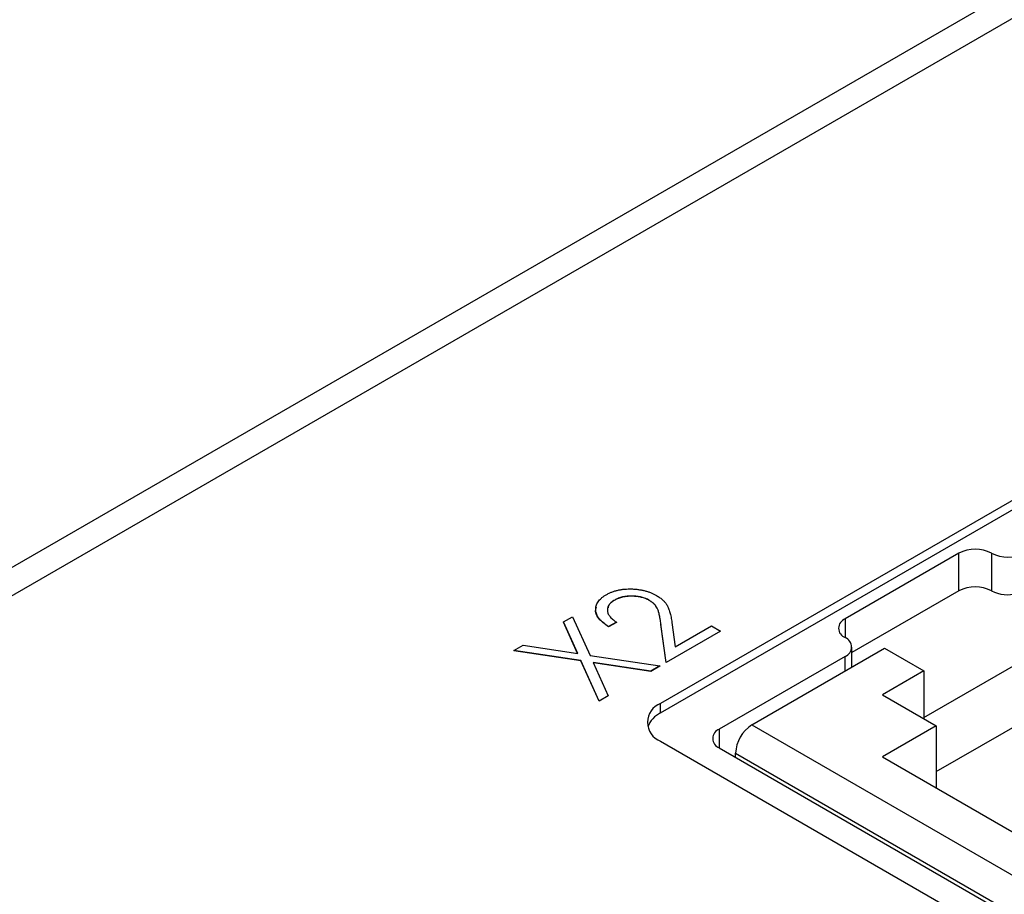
# Model space of a CAD drawing. Header units: millimetres. Extents: x 0 to 420, y 0 to 297.
# Tile 54 of 57: x 351.88 to 362.55, y 261 to 270.48. Entities that reach past the tile are written whole.
import ezdxf

# ---------------------------------------------------------------- set-up
doc = ezdxf.new("R2010")
doc.units = ezdxf.units.MM

msp = doc.modelspace()

# ---------------------------------------------------------------- linework, layer by layer
at = {"color": 7, "linetype": 'Continuous', "lineweight": 25}
for p, q in [((370.738, 275.476), (339.13, 257.23)), ((370.667, 275.129), (328.806, 250.964)), ((370.137, 269.598), (358.823, 263.067)), ((358.823, 262.965), (370.137, 269.496)), ((362.057, 264.696), (360.823, 263.984)), ((362.057, 264.288), (362.057, 264.696)), ((362.411, 264.696), (362.411, 264.288)), ((362.057, 264.288), (360.897, 263.618)), ((358.326, 264.187), (358.326, 264.185)), ((358.701, 264.185), (358.701, 264.183)), ((357.771, 263.95), (357.87, 264.007)), ((357.925, 263.608), (357.771, 263.95)), ((357.771, 263.95), (357.771, 263.948)), ((357.924, 263.608), (357.771, 263.948)), ((357.87, 264.007), (358.059, 263.588)), ((358.344, 263.948), (358.26, 263.9)), ((358.344, 263.946), (358.26, 263.898)), ((358.344, 263.948), (358.344, 263.946)), ((358.883, 263.512), (358.827, 263.926)), ((358.827, 263.926), (358.827, 263.924)), ((358.883, 263.51), (358.827, 263.924)), ((358.947, 263.944), (358.983, 263.68)), ((358.26, 263.9), (358.26, 263.898)), ((359.471, 263.851), (358.883, 263.512)), ((359.471, 263.849), (358.883, 263.51)), ((358.983, 263.68), (359.375, 263.907)), ((359.375, 263.907), (359.471, 263.851)), ((359.471, 263.851), (359.471, 263.849)), ((357.234, 263.64), (357.333, 263.697)), ((357.96, 263.531), (357.234, 263.64)), ((357.234, 263.64), (357.234, 263.638)), ((357.96, 263.529), (357.234, 263.638)), ((357.333, 263.697), (357.925, 263.608)), ((359.813, 262.834), (361.252, 263.665)), ((360.897, 263.46), (360.897, 263.678)), ((361.252, 263.665), (361.676, 263.42)), ((361.676, 262.913), (362.913, 263.628)), ((358.158, 263.093), (357.96, 263.531)), ((357.96, 263.531), (357.96, 263.529)), ((358.158, 263.091), (357.96, 263.529)), ((358.059, 263.588), (358.817, 263.474)), ((358.718, 263.417), (358.094, 263.511)), ((358.094, 263.511), (358.257, 263.15)), ((358.718, 263.415), (358.095, 263.508)), ((358.883, 263.512), (358.883, 263.51)), ((360.823, 263.576), (359.46, 262.789)), ((358.817, 263.474), (358.718, 263.417)), ((358.817, 263.472), (358.718, 263.415)), ((358.718, 263.417), (358.718, 263.415)), ((358.817, 263.474), (358.817, 263.472)), ((361.676, 263.42), (361.227, 263.161)), ((361.676, 263.42), (361.676, 262.901)), ((358.257, 263.15), (358.158, 263.093)), ((358.257, 263.148), (358.158, 263.091)), ((358.158, 263.093), (358.158, 263.091)), ((358.257, 263.15), (358.257, 263.148)), ((358.823, 262.965), (358.823, 263.067)), ((361.227, 263.161), (361.81, 262.824)), ((361.81, 262.328), (363.136, 263.093)), ((359.813, 262.834), (363.702, 260.589)), ((361.81, 262.824), (361.227, 262.487)), ((361.81, 262.824), (361.81, 262.15)), ((358.823, 262.659), (363.172, 260.148)), ((359.46, 262.585), (363.526, 260.237)), ((359.636, 262.528), (363.525, 260.283)), ((359.636, 262.483), (359.636, 262.528)), ((361.227, 262.487), (363.649, 261.089))]:
    msp.add_line(p, q, dxfattribs=at)
at = {"color": 8, "linetype": 'Continuous', "lineweight": 25}
for p, q in [((360.823, 263.984), (360.823, 263.78)), ((360.823, 263.417), (360.823, 263.576)), ((359.46, 262.789), (359.46, 262.585))]:
    msp.add_line(p, q, dxfattribs=at)
at = {"color": 7, "linetype": 'Continuous', "lineweight": 25}
for centre, radius, start, end in [((362.234, 264.355), 0.384, 62.6093, 117.3905), ((362.588, 265.037), 0.384, 242.6098, 297.3903), ((362.234, 263.947), 0.384, 62.6093, 117.3905), ((362.588, 264.632), 0.387, 242.7012, 284.7497), ((360.862, 263.882), 0.109, 110.7836, 249.2162), ((360.785, 263.678), 0.109, 290.7833, 69.2171), ((358.9, 262.863), 0.218, 110.7833, 249.2169), ((358.942, 262.718), 0.274, 115.7274, 159.9649), ((359.499, 262.687), 0.109, 110.7836, 249.2162), ((360.02, 262.51), 0.384, 122.606, 177.394)]:
    msp.add_arc(centre, radius, start, end, dxfattribs=at)
for points, knots in [([(358.26, 263.9), (358.249, 263.906), (358.228, 263.92), (358.201, 263.941), (358.178, 263.962), (358.158, 263.984), (358.143, 264.007), (358.131, 264.03), (358.124, 264.054), (358.12, 264.078), (358.12, 264.102), (358.125, 264.125), (358.133, 264.148), (358.145, 264.169), (358.162, 264.189), (358.182, 264.209), (358.206, 264.228), (358.225, 264.239), (358.234, 264.245)], [0, 0, 0, 0, 0.070889, 0.139134, 0.20489, 0.26925, 0.332092, 0.394715, 0.457239, 0.520145, 0.582546, 0.642762, 0.701754, 0.760062, 0.81817, 0.877268, 0.937531, 1, 1, 1, 1]), ([(358.234, 264.245), (358.244, 264.25), (358.264, 264.261), (358.295, 264.275), (358.328, 264.286), (358.362, 264.295), (358.397, 264.302), (358.434, 264.306), (358.471, 264.309), (358.51, 264.308), (358.548, 264.306), (358.585, 264.302), (358.621, 264.295), (358.656, 264.288), (358.689, 264.278), (358.721, 264.266), (358.751, 264.252), (358.77, 264.242), (358.779, 264.237)], [0, 0, 0, 0, 0.067101, 0.131736, 0.194445, 0.255732, 0.316076, 0.377042, 0.43857, 0.501976, 0.56574, 0.62755, 0.688899, 0.74954, 0.810795, 0.87236, 0.935527, 1, 1, 1, 1]), ([(358.779, 264.237), (358.792, 264.229), (358.817, 264.214), (358.848, 264.188), (358.874, 264.16), (358.891, 264.136), (358.902, 264.114), (358.91, 264.096), (358.917, 264.076), (358.925, 264.053), (358.931, 264.029), (358.937, 264.003), (358.942, 263.974), (358.945, 263.954), (358.947, 263.944)], [0, 0, 0, 0, 0.101499, 0.200815, 0.299453, 0.399149, 0.45251, 0.511879, 0.577369, 0.649185, 0.727148, 0.811516, 0.90291, 1, 1, 1, 1]), ([(358.326, 264.187), (358.32, 264.183), (358.307, 264.176), (358.29, 264.163), (358.276, 264.15), (358.265, 264.136), (358.256, 264.122), (358.25, 264.107), (358.247, 264.092), (358.246, 264.076), (358.248, 264.06), (358.253, 264.044), (358.261, 264.028), (358.272, 264.012), (358.285, 263.996), (358.302, 263.98), (358.321, 263.964), (358.336, 263.953), (358.344, 263.948)], [0, 0, 0, 0, 0.0615344, 0.1206787, 0.1785056, 0.2353888, 0.2919228, 0.3486754, 0.4060122, 0.4653404, 0.5260296, 0.5870686, 0.6495609, 0.7136049, 0.7804599, 0.8502633, 0.9231746, 1, 1, 1, 1]), ([(358.326, 264.185), (358.295, 264.166), (358.257, 264.142), (358.257, 264.111), (358.256, 264.105)], [0, 0, 0, 0, 0.80807, 1, 1, 1, 1]), ([(358.701, 264.185), (358.695, 264.189), (358.682, 264.196), (358.661, 264.205), (358.639, 264.213), (358.616, 264.219), (358.592, 264.224), (358.567, 264.228), (358.541, 264.23), (358.514, 264.231), (358.487, 264.231), (358.461, 264.229), (358.436, 264.226), (358.412, 264.221), (358.389, 264.215), (358.367, 264.207), (358.346, 264.198), (358.333, 264.191), (358.326, 264.187)], [0, 0, 0, 0, 0.064826, 0.127694, 0.189002, 0.250262, 0.311649, 0.372859, 0.435986, 0.500806, 0.565495, 0.628378, 0.689165, 0.749946, 0.810822, 0.872278, 0.935146, 1, 1, 1, 1]), ([(358.701, 264.183), (358.695, 264.187), (358.682, 264.194), (358.661, 264.203), (358.639, 264.211), (358.616, 264.217), (358.592, 264.222), (358.567, 264.226), (358.541, 264.228), (358.514, 264.229), (358.487, 264.229), (358.461, 264.227), (358.436, 264.224), (358.412, 264.219), (358.389, 264.213), (358.367, 264.205), (358.346, 264.196), (358.333, 264.189), (358.326, 264.185)], [0, 0, 0, 0, 0.064826, 0.127694, 0.189002, 0.250262, 0.311649, 0.372859, 0.435986, 0.500806, 0.565495, 0.628378, 0.689165, 0.749946, 0.810822, 0.872278, 0.935146, 1, 1, 1, 1]), ([(358.827, 263.926), (358.826, 263.936), (358.823, 263.955), (358.819, 263.983), (358.815, 264.008), (358.81, 264.031), (358.805, 264.052), (358.8, 264.07), (358.794, 264.086), (358.786, 264.104), (358.774, 264.124), (358.754, 264.146), (358.73, 264.167), (358.711, 264.179), (358.701, 264.185)], [0, 0, 0, 0, 0.1089022, 0.2095949, 0.3017357, 0.3853537, 0.4612674, 0.5282943, 0.5874173, 0.6382953, 0.730421, 0.8207076, 0.9096671, 1, 1, 1, 1]), ([(358.827, 263.924), (358.826, 263.934), (358.823, 263.953), (358.819, 263.981), (358.815, 264.006), (358.81, 264.029), (358.805, 264.05), (358.8, 264.068), (358.794, 264.084), (358.786, 264.102), (358.774, 264.122), (358.754, 264.144), (358.73, 264.165), (358.711, 264.177), (358.701, 264.183)], [0, 0, 0, 0, 0.1089022, 0.2095949, 0.3017357, 0.3853537, 0.4612674, 0.5282943, 0.5874173, 0.6382953, 0.730421, 0.8207076, 0.9096671, 1, 1, 1, 1]), ([(358.26, 263.898), (358.222, 263.926), (358.145, 263.982), (358.108, 264.064), (358.126, 264.106), (358.129, 264.113)], [0, 0, 0, 0, 0.453317, 0.905522, 1, 1, 1, 1])]:
    msp.add_open_spline(points, degree=3, knots=knots, dxfattribs=at)

doc.saveas('drawing.dxf')
